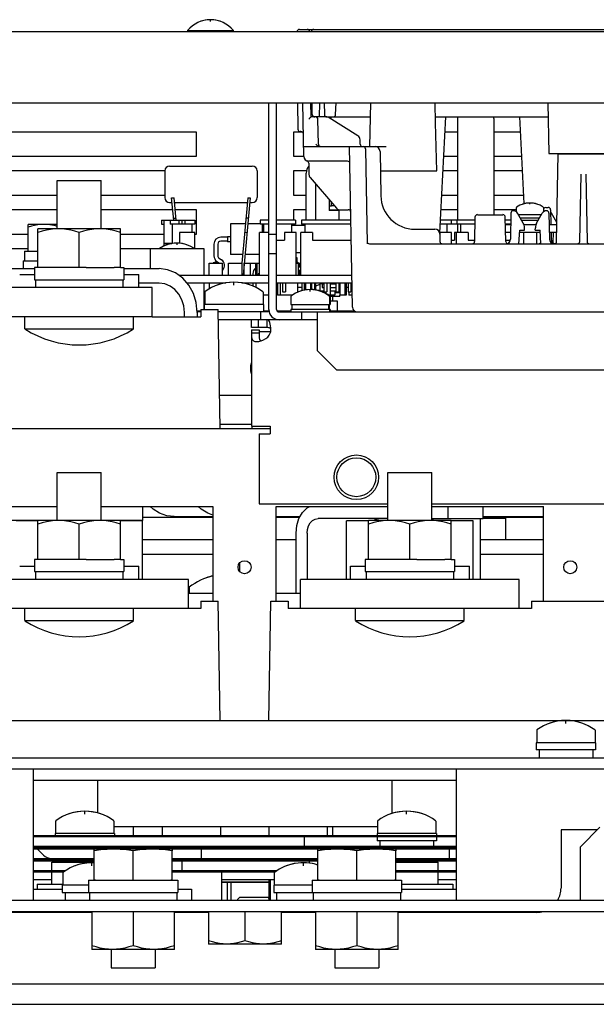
# Model space of a CAD drawing. Extents: x 27 to 410, y 33 to 287.
# Tile 4 of 31: x 78 to 93, y 78 to 104. Entities that reach past the tile are written whole.
import ezdxf

# ---------------------------------------------------------------- set-up
doc = ezdxf.new("R2010")
doc.units = 0
doc.header["$LTSCALE"] = 23.1
doc.layers.get('0').update_dxf_attribs({"linetype": 'CONTINUOUS'})
for name, color, linetype in [('ALL_AXIS', 7, 'CONTINUOUS'), ('ALL_CURVE', 7, 'CONTINUOUS'), ('ALL_FEATURES', 7, 'CONTINUOUS')]:
    doc.layers.add(name, color=color, linetype=linetype)

msp = doc.modelspace()

# ---------------------------------------------------------------- linework, layer by layer
at = {"color": 7, "linetype": 'CONTINUOUS'}
for p, q in [((82.898, 97.186), (82.898, 97.498)), ((82.898, 97.498), (83.248, 97.498)), ((83.248, 97.186), (83.248, 97.498)), ((83.398, 97.186), (83.398, 97.498)), ((83.398, 97.498), (83.748, 97.498)), ((83.748, 97.186), (83.748, 97.498)), ((83.802, 97.498), (84.198, 97.498)), ((83.804, 97.186), (83.804, 97.498)), ((83.967, 97.186), (83.967, 97.498)), ((84.098, 97.186), (84.098, 97.498)), ((84.134, 97.186), (84.134, 97.498)), ((85.136, 97.498), (85.26, 97.498)), ((85.198, 97.186), (85.198, 97.498)), ((85.228, 97.433), (85.228, 97.498)), ((84.026, 97.226), (84.026, 97.186)), ((85.228, 97.398), (85.228, 97.401)), ((85.228, 97.186), (85.228, 97.305)), ((82.898, 96.986), (82.898, 96.827)), ((83.248, 96.986), (83.248, 96.969)), ((83.78, 96.986), (83.781, 96.978)), ((84.026, 96.986), (84.026, 96.903)), ((84.098, 96.986), (84.098, 96.869)), ((84.661, 96.986), (84.661, 96.673)), ((84.723, 96.986), (84.723, 96.673)), ((84.786, 96.986), (84.786, 96.761)), ((84.861, 96.986), (84.861, 96.761)), ((85.173, 96.986), (85.173, 96.748)), ((85.286, 96.986), (85.286, 96.789)), ((85.348, 96.986), (85.348, 96.801)), ((85.386, 96.809), (85.386, 96.986)), ((85.511, 96.986), (85.511, 96.816)), ((85.536, 96.986), (85.536, 96.815)), ((85.611, 96.986), (85.611, 96.811)), ((85.636, 96.986), (85.636, 96.806)), ((85.761, 96.986), (85.761, 96.973)), ((85.848, 96.986), (85.848, 96.761)), ((85.923, 96.986), (85.923, 96.761)), ((86.011, 96.986), (86.011, 96.673)), ((86.161, 96.986), (86.161, 96.761)), ((86.236, 96.986), (86.236, 96.761)), ((86.261, 96.986), (86.261, 96.673)), ((86.386, 96.986), (86.386, 96.673)), ((86.423, 96.986), (86.423, 96.673)), ((86.473, 96.986), (86.473, 96.761)), ((86.548, 96.986), (86.548, 96.761)), ((86.573, 96.958), (86.573, 96.673)), ((85.761, 96.787), (85.761, 96.776)), ((85.886, 96.761), (85.886, 96.724)), ((86.136, 96.787), (86.136, 96.673)), ((86.492, 96.761), (86.492, 96.673)), ((84.436, 96.673), (84.287, 96.673)), ((85.04, 96.673), (84.661, 96.673)), ((86.136, 96.673), (85.969, 96.673)), ((86.198, 96.273), (86.198, 96.517)), ((86.423, 96.673), (86.261, 96.673)), ((86.578, 96.673), (86.492, 96.673)), ((79.886, 80.83), (79.886, 79.855)), ((80.948, 80.83), (80.948, 79.949)), ((82.011, 79.855), (82.011, 80.83)), ((82.886, 80.83), (82.886, 79.992)), ((83.823, 80.83), (83.823, 80.076)), ((84.761, 79.992), (84.761, 80.83)), ((85.636, 80.83), (85.636, 79.855)), ((86.698, 80.83), (86.698, 79.949)), ((87.761, 79.855), (87.761, 80.83)), ((84.761, 79.992), (82.886, 79.992)), ((82.011, 79.855), (79.886, 79.855)), ((87.761, 79.855), (85.636, 79.855))]:
    msp.add_line(p, q, dxfattribs=at)
for points in [[(83.354, 79.992), (83.262, 79.996), (83.17, 80.006), (83.078, 80.023), (82.984, 80.046), (82.886, 80.076)], [(83.823, 80.076), (83.725, 80.046), (83.631, 80.023), (83.539, 80.006), (83.446, 79.996), (83.354, 79.992)], [(84.292, 79.992), (84.2, 79.996), (84.108, 80.006), (84.015, 80.023), (83.921, 80.046), (83.823, 80.076)], [(84.761, 80.076), (84.663, 80.046), (84.569, 80.023), (84.476, 80.006), (84.384, 79.996), (84.292, 79.992)], [(80.417, 79.855), (80.313, 79.859), (80.208, 79.87), (80.103, 79.889), (79.997, 79.916), (79.886, 79.949)], [(80.948, 79.949), (80.837, 79.916), (80.731, 79.889), (80.626, 79.87), (80.521, 79.859), (80.417, 79.855)], [(81.479, 79.855), (81.375, 79.859), (81.271, 79.87), (81.166, 79.889), (81.059, 79.916), (80.948, 79.949)], [(82.011, 79.949), (81.9, 79.916), (81.793, 79.889), (81.688, 79.87), (81.584, 79.859), (81.479, 79.855)], [(86.167, 79.855), (86.063, 79.859), (85.958, 79.87), (85.853, 79.889), (85.747, 79.916), (85.636, 79.949)], [(86.698, 79.949), (86.587, 79.916), (86.481, 79.889), (86.376, 79.87), (86.271, 79.859), (86.167, 79.855)], [(87.229, 79.855), (87.125, 79.859), (87.021, 79.87), (86.916, 79.889), (86.809, 79.916), (86.698, 79.949)], [(87.761, 79.949), (87.65, 79.916), (87.543, 79.889), (87.438, 79.87), (87.334, 79.859), (87.229, 79.855)]]:
    msp.add_lwpolyline(points, dxfattribs=at)
at = {"layer": 'ALL_AXIS', "color": 7, "linetype": 'CONTINUOUS'}
for p, q in [((82.348, 103.478), (82.348, 103.442)), ((82.348, 103.478), (83.523, 103.478)), ((83.523, 103.478), (83.523, 103.442)), ((92.302, 100.317), (92.302, 100.305)), ((92.745, 100.317), (92.745, 100.305)), ((81.886, 99.993), (84.011, 99.993)), ((78.997, 98.38), (78.997, 99.617)), ((78.997, 99.617), (80.125, 99.617)), ((80.125, 98.38), (80.125, 99.617)), ((85.383, 99.503), (85.383, 99.169)), ((85.396, 99.503), (85.383, 99.503)), ((81.886, 99.056), (81.948, 99.056)), ((81.991, 98.598), (81.937, 99.175)), ((82.054, 98.598), (82, 99.175)), ((82.01, 99.056), (83.886, 99.056)), ((83.897, 99.175), (83.74, 97.499)), ((83.96, 99.175), (83.773, 97.186)), ((83.949, 99.056), (84.011, 99.056)), ((85.396, 99.169), (85.383, 99.169)), ((86.046, 98.961), (86.046, 99.06)), ((86.046, 98.961), (85.983, 98.961)), ((86.125, 98.967), (86.046, 98.967)), ((90.798, 98.928), (90.798, 98.816)), ((91.445, 98.742), (90.852, 98.742)), ((91.498, 98.928), (91.498, 98.816)), ((78.248, 97.805), (78.248, 98.492)), ((78.997, 98.492), (78.248, 98.492)), ((81.986, 98.65), (82.048, 98.656)), ((83.451, 98.508), (83.451, 97.714)), ((83.834, 98.508), (83.451, 98.508)), ((83.91, 98.65), (83.848, 98.656)), ((84.211, 98.508), (83.897, 98.508)), ((84.264, 98.498), (84.264, 98.286)), ((91.394, 98.655), (90.902, 98.655)), ((91.358, 98.592), (90.939, 98.592)), ((78.498, 97.38), (78.498, 98.38)), ((80.623, 98.38), (78.498, 98.38)), ((79.561, 97.38), (79.561, 98.285)), ((80.623, 97.38), (80.623, 98.38)), ((83.875, 98.277), (83.813, 98.283)), ((84.311, 98.461), (84.264, 98.461)), ((85.373, 98.461), (85.023, 98.461)), ((90.981, 98.292), (90.981, 97.992)), ((91.315, 98.292), (91.315, 97.992)), ((83.376, 98.173), (83.376, 98.048)), ((83.451, 98.173), (83.376, 98.173)), ((83.451, 98.048), (83.376, 98.048)), ((78.154, 97.805), (78.154, 97.555)), ((78.154, 97.805), (78.498, 97.805)), ((81.386, 97.873), (81.386, 97.355)), ((81.386, 97.873), (82.761, 97.873)), ((82.761, 97.873), (82.761, 97.186)), ((83.76, 97.714), (83.451, 97.714)), ((84.198, 97.714), (83.823, 97.714)), ((85.261, 97.761), (85.136, 97.761)), ((78.123, 97.555), (78.123, 97.355)), ((78.123, 97.555), (78.498, 97.555)), ((85.167, 97.517), (85.179, 97.517)), ((85.179, 97.517), (85.179, 97.498)), ((78.031, 97.205), (78.411, 97.205)), ((78.411, 97.38), (78.411, 97.067)), ((78.498, 97.38), (78.411, 97.38)), ((79.383, 97.38), (78.663, 97.38)), ((79.738, 97.38), (80.458, 97.38)), ((80.623, 97.38), (80.711, 97.38)), ((80.711, 97.38), (80.711, 97.067)), ((80.711, 97.205), (81.091, 97.205)), ((81.091, 96.867), (81.091, 97.205)), ((78.411, 97.067), (80.711, 97.067)), ((78.436, 97.067), (78.436, 96.867)), ((80.686, 97.067), (80.686, 96.867)), ((82.118, 97.186), (84.436, 97.186)), ((82.331, 96.986), (83.334, 96.986)), ((82.761, 96.986), (82.761, 96.305)), ((83.741, 96.986), (84.436, 96.986)), ((83.773, 97.186), (83.748, 97.188)), ((84.636, 97.186), (86.569, 97.186)), ((84.636, 96.986), (86.573, 96.986)), ((84.786, 96.986), (84.786, 96.761)), ((84.861, 96.986), (84.861, 96.761)), ((85.536, 96.986), (85.536, 96.815)), ((85.611, 96.986), (85.611, 96.811)), ((85.748, 96.951), (85.636, 96.908)), ((85.848, 96.986), (85.848, 96.761)), ((85.923, 96.986), (85.923, 96.761)), ((86.161, 96.986), (86.161, 96.761)), ((86.236, 96.986), (86.236, 96.761)), ((86.473, 96.986), (86.473, 96.761)), ((86.548, 96.986), (86.548, 96.761)), ((82.787, 96.748), (82.787, 96.43)), ((84.287, 96.748), (84.287, 96.43)), ((84.786, 96.761), (84.861, 96.761)), ((85.848, 96.761), (85.923, 96.761)), ((86.261, 96.73), (86.136, 96.73)), ((86.161, 96.761), (86.236, 96.761)), ((86.473, 96.761), (86.548, 96.761)), ((84.998, 96.639), (84.998, 96.43)), ((85.998, 96.639), (85.998, 96.43)), ((86.011, 96.639), (86.011, 96.43)), ((86.198, 96.517), (86.011, 96.517)), ((86.073, 96.642), (86.073, 96.517)), ((86.261, 96.642), (86.261, 96.673)), ((82.775, 96.43), (82.775, 96.305)), ((84.3, 96.43), (82.775, 96.43)), ((84.3, 96.242), (83.133, 96.242)), ((84.225, 96.242), (84.225, 96.042)), ((84.3, 96.43), (84.3, 96.242)), ((84.998, 96.43), (86.011, 96.43)), ((84.998, 96.305), (84.998, 96.242)), ((86.011, 96.305), (84.998, 96.305)), ((85.023, 96.43), (85.023, 96.305)), ((85.973, 96.43), (85.973, 96.305)), ((85.986, 96.43), (85.986, 96.305)), ((85.998, 96.305), (85.998, 96.242)), ((86.011, 96.305), (86.011, 96.242)), ((78.167, 95.805), (78.167, 96.117)), ((80.954, 95.805), (80.954, 96.117)), ((84.159, 96.042), (84.159, 95.842)), ((84.636, 96.051), (84.636, 96.042)), ((78.167, 95.805), (80.954, 95.805)), ((84.386, 95.842), (83.986, 95.842)), ((83.986, 95.78), (84.186, 95.78)), ((84.186, 95.78), (84.186, 95.702)), ((84.481, 95.73), (84.186, 95.73)), ((83.184, 93.355), (83.986, 93.355)), ((78.997, 90.88), (78.997, 92.117)), ((78.997, 92.117), (80.125, 92.117)), ((80.125, 90.88), (80.125, 92.117)), ((87.497, 90.88), (87.497, 92.117)), ((87.497, 92.117), (88.625, 92.117)), ((88.625, 90.88), (88.625, 92.117)), ((78.498, 89.88), (78.498, 90.88)), ((80.623, 90.88), (78.498, 90.88)), ((80.623, 89.88), (80.623, 90.88)), ((86.998, 89.88), (86.998, 90.88)), ((89.123, 90.88), (86.998, 90.88)), ((88.647, 90.93), (88.647, 90.88)), ((88.662, 90.88), (88.662, 90.93)), ((89.123, 89.88), (89.123, 90.88)), ((89.874, 89.367), (89.874, 90.93)), ((89.948, 90.942), (90.522, 90.942)), ((90.522, 90.942), (90.522, 90.38)), ((79.561, 89.88), (79.561, 90.785)), ((88.061, 89.88), (88.061, 90.785)), ((78.411, 89.88), (78.411, 89.567)), ((78.498, 89.88), (78.411, 89.88)), ((79.383, 89.88), (78.663, 89.88)), ((79.738, 89.88), (80.458, 89.88)), ((80.623, 89.88), (80.711, 89.88)), ((80.711, 89.88), (80.711, 89.567)), ((86.911, 89.88), (86.911, 89.567)), ((86.998, 89.88), (86.911, 89.88)), ((87.883, 89.88), (87.163, 89.88)), ((88.238, 89.88), (88.958, 89.88)), ((89.123, 89.88), (89.211, 89.88)), ((89.211, 89.88), (89.211, 89.567)), ((78.031, 89.705), (78.411, 89.705)), ((80.711, 89.705), (81.091, 89.705)), ((81.091, 89.367), (81.091, 89.705)), ((86.531, 89.367), (86.531, 89.705)), ((86.531, 89.705), (86.911, 89.705)), ((89.211, 89.705), (89.591, 89.705)), ((89.591, 89.367), (89.591, 89.705)), ((78.411, 89.567), (80.711, 89.567)), ((78.436, 89.567), (78.436, 89.367)), ((80.686, 89.567), (80.686, 89.367)), ((86.911, 89.567), (89.211, 89.567)), ((86.936, 89.567), (86.936, 89.367)), ((89.186, 89.567), (89.186, 89.367)), ((82.386, 89.154), (82.386, 89.005)), ((78.167, 88.305), (78.167, 88.617)), ((80.954, 88.305), (80.954, 88.617)), ((86.667, 88.305), (86.667, 88.617)), ((89.454, 88.305), (89.454, 88.617)), ((78.167, 88.305), (80.954, 88.305)), ((86.667, 88.305), (89.454, 88.305)), ((91.323, 85.486), (91.323, 85.167)), ((92.823, 85.486), (92.823, 85.167)), ((91.311, 85.167), (91.311, 84.98)), ((92.836, 85.167), (91.311, 85.167)), ((92.836, 85.167), (92.836, 84.98)), ((92.836, 84.98), (91.311, 84.98)), ((91.386, 84.98), (91.386, 84.78)), ((92.761, 84.98), (92.761, 84.78)), ((78.954, 83.148), (78.954, 82.83)), ((80.454, 83.148), (80.454, 82.83)), ((87.229, 83.148), (87.229, 82.83)), ((88.729, 83.148), (88.729, 82.83)), ((78.942, 82.83), (78.942, 82.786)), ((80.467, 82.83), (78.942, 82.83)), ((80.467, 82.83), (80.467, 82.786)), ((80.948, 83.005), (80.948, 82.786)), ((81.698, 82.786), (81.698, 83.005)), ((83.198, 82.786), (83.198, 83.005)), ((84.448, 82.786), (84.448, 83.005)), ((85.948, 82.786), (85.948, 83.005)), ((86.073, 83.005), (86.073, 82.786)), ((87.217, 82.83), (87.217, 82.786)), ((88.742, 82.83), (87.217, 82.83)), ((88.742, 82.83), (88.742, 82.786)), ((87.217, 82.755), (87.217, 82.642)), ((88.742, 82.642), (87.217, 82.642)), ((87.292, 82.642), (87.292, 82.505)), ((88.667, 82.642), (88.667, 82.505)), ((88.742, 82.755), (88.742, 82.642)), ((79.948, 81.63), (79.948, 82.388)), ((81.448, 82.43), (80.448, 82.43)), ((80.948, 81.63), (80.948, 82.388)), ((81.948, 81.63), (81.948, 82.388)), ((85.698, 81.63), (85.698, 82.388)), ((87.198, 82.43), (86.198, 82.43)), ((86.698, 81.63), (86.698, 82.388)), ((87.698, 81.63), (87.698, 82.388)), ((78.854, 81.88), (78.854, 82.092)), ((78.854, 82.092), (79.948, 82.092)), ((79.37, 82.13), (79.37, 82.092)), ((87.698, 82.092), (88.792, 82.092)), ((88.314, 82.13), (88.314, 82.092)), ((88.792, 81.88), (88.792, 82.092)), ((78.854, 81.53), (78.854, 81.848)), ((79.136, 81.823), (79.136, 81.505)), ((84.573, 81.823), (84.573, 81.505)), ((88.792, 81.53), (88.792, 81.848)), ((78.479, 81.53), (78.479, 81.405)), ((78.479, 81.53), (79.136, 81.53)), ((79.798, 81.63), (79.798, 81.317)), ((79.798, 81.63), (82.098, 81.63)), ((82.098, 81.63), (82.098, 81.317)), ((83.217, 81.58), (84.448, 81.58)), ((84.448, 81.117), (84.448, 81.651)), ((85.548, 81.63), (85.548, 81.317)), ((85.548, 81.63), (87.848, 81.63)), ((87.848, 81.63), (87.848, 81.317)), ((87.848, 81.53), (89.167, 81.53)), ((89.167, 81.53), (89.167, 81.405)), ((78.386, 81.405), (79.123, 81.405)), ((79.123, 81.505), (79.123, 81.317)), ((79.798, 81.505), (79.123, 81.505)), ((79.123, 81.317), (82.098, 81.317)), ((79.198, 81.317), (79.198, 81.117)), ((79.823, 81.317), (79.823, 81.117)), ((82.073, 81.317), (82.073, 81.117)), ((82.098, 81.405), (82.448, 81.405)), ((82.448, 81.405), (82.448, 81.117)), ((84.436, 81.392), (84.436, 81.205)), ((84.448, 81.392), (84.436, 81.392)), ((84.561, 81.505), (84.561, 81.317)), ((85.548, 81.505), (84.561, 81.505)), ((84.561, 81.317), (87.848, 81.317)), ((84.636, 81.317), (84.636, 81.117)), ((85.573, 81.317), (85.573, 81.117)), ((87.823, 81.317), (87.823, 81.117)), ((87.848, 81.405), (89.261, 81.405)), ((84.448, 81.205), (84.436, 81.205)), ((90.823, 81.123), (90.823, 81.117)), ((90.823, 81.123), (91.948, 81.123)), ((91.948, 81.123), (91.948, 81.117)), ((80.384, 79.855), (80.384, 79.38)), ((81.512, 79.855), (81.512, 79.38)), ((86.134, 79.855), (86.134, 79.38)), ((87.262, 79.855), (87.262, 79.38)), ((80.384, 79.38), (81.512, 79.38)), ((86.134, 79.38), (87.262, 79.38))]:
    msp.add_line(p, q, dxfattribs=at)
at = {"layer": 'ALL_AXIS', "color": 3, "linetype": 'CONTINUOUS'}
for p, q in [((82.688, 96.242), (82.592, 96.242)), ((84.444, 96.242), (84.3, 96.242)), ((84.386, 96.042), (83.986, 96.042)), ((83.986, 95.78), (83.986, 95.702)), ((92.886, 82.93), (91.948, 82.93))]:
    msp.add_line(p, q, dxfattribs=at)
at = {"layer": 'ALL_AXIS', "color": 7, "linetype": 'CONTINUOUS'}
for points in [[(78.654, 98.492), (78.575, 98.489), (78.495, 98.48), (78.415, 98.466), (78.333, 98.445), (78.248, 98.42)], [(78.997, 98.439), (78.955, 98.451), (78.854, 98.474), (78.754, 98.487), (78.654, 98.492)], [(79.029, 98.38), (78.925, 98.376), (78.821, 98.364), (78.716, 98.345), (78.609, 98.319), (78.498, 98.285)], [(79.561, 98.285), (79.45, 98.319), (79.343, 98.345), (79.238, 98.364), (79.134, 98.376), (79.029, 98.38)], [(80.092, 98.38), (79.988, 98.376), (79.883, 98.364), (79.778, 98.345), (79.672, 98.319), (79.561, 98.285)], [(80.623, 98.285), (80.512, 98.319), (80.406, 98.345), (80.301, 98.364), (80.196, 98.376), (80.092, 98.38)], [(79.029, 90.88), (78.925, 90.876), (78.821, 90.864), (78.716, 90.845), (78.609, 90.819), (78.498, 90.785)], [(79.561, 90.785), (79.45, 90.819), (79.343, 90.845), (79.238, 90.864), (79.134, 90.876), (79.029, 90.88)], [(80.092, 90.88), (79.988, 90.876), (79.883, 90.864), (79.778, 90.845), (79.672, 90.819), (79.561, 90.785)], [(80.623, 90.785), (80.512, 90.819), (80.406, 90.845), (80.301, 90.864), (80.196, 90.876), (80.092, 90.88)], [(87.529, 90.88), (87.425, 90.876), (87.321, 90.864), (87.216, 90.845), (87.109, 90.819), (86.998, 90.785)], [(88.061, 90.785), (87.95, 90.819), (87.843, 90.845), (87.738, 90.864), (87.634, 90.876), (87.529, 90.88)], [(88.592, 90.88), (88.488, 90.876), (88.383, 90.864), (88.278, 90.845), (88.172, 90.819), (88.061, 90.785)], [(89.123, 90.785), (89.012, 90.819), (88.906, 90.845), (88.801, 90.864), (88.696, 90.876), (88.592, 90.88)], [(80.448, 82.43), (80.283, 82.425), (80.119, 82.411), (79.948, 82.388)], [(80.948, 82.388), (80.778, 82.411), (80.613, 82.425), (80.448, 82.43)], [(81.448, 82.43), (81.283, 82.425), (81.119, 82.411), (80.948, 82.388)], [(81.948, 82.388), (81.778, 82.411), (81.613, 82.425), (81.448, 82.43)], [(86.198, 82.43), (86.033, 82.425), (85.869, 82.411), (85.698, 82.388)], [(86.698, 82.388), (86.528, 82.411), (86.363, 82.425), (86.198, 82.43)], [(87.198, 82.43), (87.033, 82.425), (86.869, 82.411), (86.698, 82.388)], [(87.698, 82.388), (87.528, 82.411), (87.363, 82.425), (87.198, 82.43)]]:
    msp.add_lwpolyline(points, dxfattribs=at)
msp.add_circle((86.686, 91.992), 0.5, dxfattribs=at)
at = {"layer": 'ALL_AXIS', "color": 3, "linetype": 'CONTINUOUS'}
for centre in [(83.811, 89.68), (92.186, 89.68)]:
    msp.add_circle(centre, 0.167, dxfattribs=at)
at = {"layer": 'ALL_AXIS', "color": 7, "linetype": 'CONTINUOUS'}
for centre, radius, start, end in [((82.936, 102.992), 0.762, 39.6019, 140.3981), ((91.148, 98.417), 0.625, 56.563, 123.437), ((83.073, 97.351), 0.166, 65.8576, 114.1424), ((83.537, 95.755), 1.25, 53.4189, 126.5811), ((85.498, 96.005), 0.812, 52.4557, 127.5443), ((85.573, 96.805), 0.075, 147.1425, 170.4445), ((85.511, 96.005), 0.812, 52.4557, 90.442), ((79.561, 97.953), 2.561, 237.0263, 302.9737), ((84.386, 94.792), 0.425, 160.3928, 199.6072), ((83.386, 87.88), 1.625, 103.8111, 127.7635), ((79.561, 90.453), 2.561, 237.0263, 302.9737), ((88.061, 90.453), 2.561, 237.0263, 302.9737), ((92.073, 84.492), 1.25, 53.4189, 126.5811), ((79.704, 82.155), 1.25, 53.4189, 126.5811), ((87.979, 82.155), 1.25, 53.4189, 126.5811), ((79.886, 80.83), 1.25, 87.1274, 126.5811), ((85.323, 80.83), 1.25, 72.5063, 126.5811)]:
    msp.add_arc(centre, radius, start, end, dxfattribs=at)
at = {"layer": 'ALL_AXIS', "color": 3, "linetype": 'CONTINUOUS'}
msp.add_arc((84.186, 95.78), 0.3, 343.4022, 360, dxfattribs=at)
at = {"layer": 'ALL_CURVE', "color": 40, "linetype": 'CONTINUOUS'}
for p, q in [((82.936, 103.706), (82.936, 103.755)), ((91.148, 99.013), (91.148, 99.042)), ((82.073, 98.011), (82.073, 97.963)), ((83.537, 96.928), (83.537, 97.005)), ((85.498, 96.769), (85.498, 96.817)), ((92.073, 85.665), (92.073, 85.742)), ((79.704, 83.328), (79.704, 83.405)), ((87.979, 83.328), (87.979, 83.405)), ((79.886, 82.003), (79.886, 82.08)), ((85.323, 82.003), (85.323, 82.08))]:
    msp.add_line(p, q, dxfattribs=at)
at = {"layer": 'ALL_CURVE', "color": 4, "linetype": 'CONTINUOUS'}
for p, q in [((78.386, 82.786), (80.58, 82.786)), ((87.104, 82.786), (89.261, 82.786)), ((78.386, 82.505), (79.705, 82.505)), ((78.386, 82.473), (80.149, 82.473)), ((87.104, 82.505), (89.261, 82.505)), ((87.535, 82.473), (89.261, 82.473))]:
    msp.add_line(p, q, dxfattribs=at)
at = {"layer": 'ALL_CURVE', "color": 40, "linetype": 'CONTINUOUS'}
for centre, radius, start, end in [((82.936, 102.992), 0.762, 69.3622, 110.6378), ((91.148, 98.417), 0.625, 72.5424, 107.4576), ((82.073, 97.198), 0.812, 70.2168, 109.7832), ((83.537, 95.755), 1.25, 69.8182, 110.1818), ((85.498, 96.005), 0.812, 70.2168, 109.7832), ((85.511, 96.005), 0.812, 70.2168, 90), ((83.386, 87.88), 1.625, 103.7958, 110.2522), ((92.073, 84.492), 1.25, 69.8182, 110.1818), ((79.704, 82.155), 1.25, 69.8182, 110.1818), ((87.979, 82.155), 1.25, 69.8182, 110.1818), ((79.886, 80.83), 1.25, 87.134, 110.1818), ((85.323, 80.83), 1.25, 72.5423, 110.1818)]:
    msp.add_arc(centre, radius, start, end, dxfattribs=at)
at = {"layer": 'ALL_FEATURES', "color": 7, "linetype": 'CONTINUOUS'}
for p, q in [((112.011, 103.442), (55.636, 103.442)), ((85.221, 103.505), (107.518, 103.505)), ((55.373, 101.617), (112.273, 101.617)), ((84.436, 96.305), (84.436, 101.617)), ((85.17, 101.617), (85.182, 100.941)), ((85.334, 100.24), (85.31, 101.617)), ((85.523, 101.255), (85.517, 101.617)), ((85.553, 101.316), (85.547, 101.617)), ((85.736, 101.255), (85.743, 101.617)), ((85.86, 101.617), (85.865, 101.316)), ((86.151, 101.314), (86.167, 101.617)), ((87.034, 100.492), (87.054, 101.617)), ((91.61, 101.617), (91.633, 100.317)), ((85.925, 101.255), (85.523, 101.255)), ((85.928, 101.255), (87.047, 101.255)), ((86.036, 101.207), (86.037, 101.255)), ((88.72, 101.255), (91.616, 101.255)), ((88.828, 98.272), (88.984, 101.255)), ((91.004, 99.025), (90.888, 101.255)), ((85.71, 100.553), (85.699, 101.193)), ((86.725, 100.772), (85.991, 101.235)), ((89.282, 101.217), (89.282, 98.598)), ((90.219, 101.217), (90.219, 98.742)), ((82.573, 100.867), (73.198, 100.867)), ((82.573, 100.242), (82.573, 100.867)), ((85.073, 100.867), (85.073, 100.242)), ((85.298, 100.867), (85.073, 100.867)), ((85.261, 100.88), (85.245, 100.88)), ((89.282, 100.867), (88.964, 100.867)), ((90.908, 100.867), (90.219, 100.867)), ((85.329, 100.492), (87.448, 100.492)), ((86.584, 96.365), (86.512, 100.492)), ((86.785, 100.553), (86.783, 100.669)), ((73.198, 100.242), (82.573, 100.242)), ((85.073, 100.242), (85.334, 100.242)), ((86.918, 100.437), (86.961, 97.996)), ((87.294, 100.369), (87.314, 99.227)), ((88.931, 100.242), (89.282, 100.242)), ((90.219, 100.242), (90.941, 100.242)), ((91.633, 100.317), (93.414, 100.317)), ((91.834, 98.053), (91.873, 100.305)), ((91.873, 100.305), (93.173, 100.305)), ((86.457, 100.117), (85.459, 100.117)), ((85.462, 100.065), (85.467, 99.779)), ((81.761, 99.867), (73.76, 99.867)), ((81.761, 99.868), (81.761, 99.181)), ((84.136, 99.868), (84.136, 99.181)), ((85.073, 99.867), (85.073, 99.242)), ((85.407, 99.867), (85.073, 99.867)), ((85.396, 98.598), (85.396, 99.811)), ((87.303, 99.867), (88.751, 99.867)), ((89.282, 99.867), (88.911, 99.867)), ((90.96, 99.867), (90.219, 99.867)), ((92.431, 98.053), (92.461, 99.782)), ((92.586, 99.782), (92.616, 98.053)), ((85.497, 99.7), (86.173, 98.911)), ((85.646, 98.598), (85.646, 99.526)), ((74.966, 99.242), (78.997, 99.242)), ((80.125, 99.242), (81.761, 99.242)), ((85.073, 99.242), (85.383, 99.242)), ((88.878, 99.242), (89.282, 99.242)), ((90.219, 99.242), (90.993, 99.242)), ((81.937, 99.175), (82, 99.175)), ((83.897, 99.175), (83.96, 99.175)), ((85.983, 99.133), (85.983, 98.848)), ((78.997, 98.867), (75.048, 98.867)), ((81.966, 98.867), (80.125, 98.867)), ((82.573, 98.867), (82.029, 98.867)), ((82.573, 98.242), (82.573, 98.867)), ((85.073, 98.867), (85.073, 98.598)), ((85.396, 98.867), (85.073, 98.867)), ((85.983, 98.867), (86.479, 98.867)), ((86.233, 98.848), (85.983, 98.848)), ((86.233, 98.848), (86.233, 98.598)), ((89.282, 98.867), (88.859, 98.867)), ((89.798, 98.742), (90.453, 98.742)), ((90.798, 98.867), (90.219, 98.867)), ((90.66, 98.781), (90.648, 98.115)), ((90.976, 98.527), (90.83, 98.78)), ((91.32, 98.527), (91.466, 98.78)), ((91.553, 98.93), (91.618, 98.93)), ((91.637, 98.781), (91.648, 98.115)), ((91.681, 98.868), (91.687, 98.492)), ((91.842, 98.542), (91.705, 98.78)), ((81.673, 98.598), (81.673, 98.498)), ((81.673, 98.598), (82.536, 98.598)), ((81.673, 98.498), (81.736, 98.498)), ((81.736, 98.598), (81.736, 97.936)), ((81.898, 98.598), (81.898, 98.498)), ((82.536, 98.498), (81.898, 98.498)), ((81.961, 98.003), (81.961, 98.498)), ((82.123, 98.598), (82.123, 98.498)), ((82.198, 98.598), (82.198, 98.498)), ((82.273, 98.598), (82.273, 98.498)), ((82.461, 98.286), (82.461, 98.498)), ((82.536, 98.598), (82.536, 98.498)), ((84.211, 98.598), (84.211, 98.498)), ((84.436, 98.598), (84.211, 98.598)), ((84.436, 98.498), (84.211, 98.498)), ((84.311, 98.286), (84.311, 98.498)), ((85.123, 98.598), (84.636, 98.598)), ((85.123, 98.498), (84.636, 98.498)), ((85.023, 98.286), (85.023, 98.498)), ((85.073, 98.498), (85.073, 98.461)), ((85.123, 98.598), (85.123, 98.498)), ((85.273, 98.598), (85.273, 98.498)), ((86.545, 98.598), (85.273, 98.598)), ((86.546, 98.498), (85.273, 98.498)), ((85.373, 98.286), (85.373, 98.498)), ((89.732, 98.498), (88.839, 98.498)), ((89.734, 98.598), (88.845, 98.598)), ((89.023, 98.286), (89.023, 98.498)), ((89.123, 98.598), (89.123, 98.498)), ((89.273, 98.598), (89.273, 98.498)), ((89.282, 98.498), (89.282, 98.286)), ((89.373, 98.286), (89.373, 98.498)), ((89.735, 98.681), (89.724, 98.053)), ((90.526, 98.053), (90.515, 98.681)), ((90.656, 98.598), (90.516, 98.598)), ((90.655, 98.498), (90.518, 98.498)), ((75.286, 98.242), (78.248, 98.242)), ((80.623, 98.242), (81.736, 98.242)), ((82.136, 98.286), (82.136, 98.007)), ((82.536, 98.286), (82.136, 98.286)), ((82.536, 97.873), (82.536, 98.286)), ((82.536, 98.242), (82.573, 98.242)), ((84.198, 97.186), (84.198, 98.286)), ((84.436, 98.286), (84.198, 98.286)), ((84.436, 98.242), (84.636, 98.242)), ((84.836, 98.286), (84.836, 98.086)), ((85.136, 98.286), (84.836, 98.286)), ((85.136, 97.186), (85.136, 98.286)), ((85.261, 97.186), (85.261, 98.286)), ((85.561, 98.286), (85.261, 98.286)), ((85.561, 98.286), (85.561, 98.086)), ((88.189, 98.367), (88.706, 98.367)), ((88.831, 98.244), (88.835, 98.053)), ((88.836, 98.286), (88.836, 98.086)), ((89.136, 98.286), (88.836, 98.286)), ((89.136, 97.992), (89.136, 98.286)), ((89.211, 98.286), (89.211, 98.086)), ((89.561, 98.286), (89.211, 98.286)), ((89.261, 97.992), (89.261, 98.286)), ((89.561, 98.286), (89.561, 98.086)), ((90.522, 98.292), (90.651, 98.292)), ((90.867, 97.992), (90.886, 98.342)), ((90.883, 98.292), (91.413, 98.292)), ((90.981, 98.286), (90.883, 98.286)), ((90.886, 98.342), (91.011, 98.342)), ((91.011, 98.342), (91.01, 98.406)), ((91.286, 98.342), (91.287, 98.406)), ((91.286, 98.342), (91.411, 98.342)), ((91.429, 97.992), (91.411, 98.342)), ((91.645, 98.292), (91.838, 98.292)), ((91.691, 98.292), (91.694, 98.115)), ((91.744, 98.018), (91.758, 98.292)), ((81.736, 98.011), (81.961, 98.011)), ((81.736, 97.998), (81.939, 97.998)), ((81.823, 97.998), (81.823, 98.011)), ((83.023, 97.986), (83.023, 97.686)), ((83.123, 97.986), (83.123, 97.686)), ((83.376, 98.161), (83.198, 98.161)), ((83.376, 98.061), (83.198, 98.061)), ((84.636, 98.086), (84.836, 98.086)), ((85.561, 98.086), (86.554, 98.086)), ((87.022, 97.992), (106.599, 97.992)), ((89.136, 98.086), (89.211, 98.086)), ((89.561, 98.086), (89.725, 98.086)), ((90.525, 98.086), (90.644, 98.086)), ((78.248, 97.867), (75.636, 97.867)), ((81.386, 97.867), (80.623, 97.867)), ((84.436, 97.742), (84.636, 97.742)), ((83.102, 97.54), (83.165, 97.498)), ((83.157, 97.623), (83.22, 97.582)), ((85.167, 97.636), (85.136, 97.636)), ((85.167, 97.498), (85.167, 97.636)), ((78.663, 97.38), (78.498, 97.38)), ((79.738, 97.38), (79.383, 97.38)), ((80.623, 97.38), (80.458, 97.38)), ((84.026, 97.226), (84.026, 97.186)), ((84.161, 97.217), (84.161, 97.186)), ((84.198, 97.217), (84.161, 97.217)), ((85.261, 97.433), (85.198, 97.433)), ((85.198, 97.401), (85.248, 97.401)), ((85.248, 97.398), (85.198, 97.398)), ((85.248, 97.305), (85.198, 97.305)), ((85.248, 97.401), (85.248, 97.186)), ((81.616, 96.98), (81.091, 96.98)), ((84.026, 96.986), (84.026, 96.903)), ((85.748, 96.973), (85.748, 96.787)), ((85.748, 96.973), (85.809, 96.973)), ((85.809, 96.986), (85.809, 96.87)), ((85.809, 96.965), (85.848, 96.965)), ((86.011, 96.965), (86.161, 96.965)), ((86.236, 96.965), (86.261, 96.965)), ((86.386, 96.973), (86.398, 96.973)), ((86.398, 96.973), (86.398, 96.787)), ((81.436, 96.867), (77.686, 96.867)), ((81.436, 96.117), (81.436, 96.867)), ((85.286, 96.867), (85.173, 96.867)), ((85.748, 96.787), (85.848, 96.787)), ((85.809, 96.87), (85.848, 96.87)), ((86.011, 96.87), (86.161, 96.87)), ((86.011, 96.787), (86.161, 96.787)), ((86.236, 96.87), (86.261, 96.87)), ((86.236, 96.787), (86.261, 96.787)), ((86.386, 96.787), (86.398, 96.787)), ((86.473, 96.867), (86.423, 96.867)), ((86.261, 96.642), (86.01, 96.642)), ((82.266, 96.117), (82.266, 96.23)), ((82.587, 96.273), (82.688, 96.273)), ((82.689, 96.305), (82.686, 96.117)), ((82.689, 96.305), (83.132, 96.305)), ((83.186, 93.242), (83.132, 96.305)), ((84.3, 96.273), (84.439, 96.273)), ((84.644, 96.273), (84.998, 96.273)), ((85.286, 96.042), (85.286, 96.242)), ((86.011, 96.273), (86.627, 96.273)), ((81.436, 96.117), (82.686, 96.117)), ((83.986, 96.042), (83.137, 96.042)), ((83.986, 95.842), (83.986, 96.042)), ((84.386, 96.042), (84.386, 95.842)), ((85.686, 96.042), (84.698, 96.042)), ((83.986, 95.702), (84.186, 95.702)), ((83.171, 94.105), (83.986, 94.105)), ((84.006, 93.242), (84.006, 93.305)), ((81.186, 91.242), (81.186, 90.88)), ((89.044, 90.93), (89.044, 91.242)), ((89.948, 90.93), (89.948, 91.242)), ((82, 90.98), (82.998, 90.98)), ((84.623, 90.98), (85.24, 90.98)), ((87.497, 90.93), (85.701, 90.93)), ((88.625, 90.93), (89.948, 90.93)), ((89.948, 90.98), (91.498, 90.98)), ((78.498, 90.867), (77.936, 90.867)), ((81.186, 90.867), (80.623, 90.867)), ((81.186, 89.367), (81.186, 90.867)), ((86.436, 89.367), (86.436, 90.867)), ((86.998, 90.867), (86.436, 90.867)), ((89.686, 90.867), (89.123, 90.867)), ((89.686, 89.367), (89.686, 90.867)), ((82.998, 90.38), (81.186, 90.38)), ((84.623, 90.392), (85.136, 90.392)), ((85.418, 90.555), (85.418, 89.367)), ((91.498, 90.38), (89.874, 90.38)), ((78.663, 89.88), (78.498, 89.88)), ((79.738, 89.88), (79.383, 89.88)), ((80.623, 89.88), (80.458, 89.88)), ((87.163, 89.88), (86.998, 89.88)), ((88.238, 89.88), (87.883, 89.88)), ((89.123, 89.88), (88.958, 89.88)), ((83.693, 89.562), (83.693, 89.797)), ((82.373, 89.367), (76.748, 89.367)), ((82.373, 88.617), (82.373, 89.367)), ((85.248, 88.617), (85.248, 89.367)), ((90.873, 89.367), (85.248, 89.367)), ((90.873, 88.617), (90.873, 89.367)), ((82.998, 89.005), (82.373, 89.005)), ((85.248, 89.005), (84.623, 89.005)), ((82.686, 88.617), (82.373, 88.617)), ((82.689, 88.805), (82.686, 88.617)), ((82.689, 88.805), (83.132, 88.805)), ((83.186, 85.742), (83.132, 88.805)), ((84.436, 85.742), (84.489, 88.805)), ((84.489, 88.805), (84.932, 88.805)), ((84.932, 88.805), (84.936, 88.617)), ((85.248, 88.617), (84.936, 88.617)), ((91.186, 88.617), (90.873, 88.617)), ((91.189, 88.805), (91.186, 88.617)), ((91.189, 88.805), (93.182, 88.805)), ((62.711, 84.492), (104.911, 84.492)), ((78.386, 84.205), (89.261, 84.205)), ((80.042, 83.357), (80.042, 84.205)), ((87.604, 83.344), (87.604, 84.205)), ((87.229, 83.005), (80.454, 83.005)), ((78.386, 82.755), (89.261, 82.755)), ((85.354, 82.505), (85.354, 82.755)), ((78.386, 82.442), (89.261, 82.442)), ((78.645, 82.273), (78.476, 82.442)), ((79.956, 82.43), (79.948, 82.428)), ((79.948, 82.388), (79.948, 82.428)), ((80.448, 82.43), (79.956, 82.43)), ((80.921, 82.43), (80.933, 82.442)), ((81.94, 82.43), (81.448, 82.43)), ((81.948, 82.428), (81.94, 82.43)), ((81.948, 82.428), (81.948, 82.388)), ((82.704, 82.192), (82.704, 82.442)), ((85.706, 82.43), (85.698, 82.428)), ((85.698, 82.388), (85.698, 82.428)), ((86.198, 82.43), (85.706, 82.43)), ((87.69, 82.43), (87.198, 82.43)), ((87.698, 82.428), (87.69, 82.43)), ((87.698, 82.428), (87.698, 82.388)), ((89.079, 82.192), (89.079, 82.442)), ((78.386, 82.13), (79.948, 82.13)), ((81.948, 82.13), (85.698, 82.13)), ((82.204, 81.88), (82.204, 82.13)), ((85.479, 82.07), (85.479, 82.13)), ((87.698, 82.13), (89.261, 82.13)), ((78.386, 81.848), (79.164, 81.848)), ((81.948, 81.848), (84.601, 81.848)), ((83.217, 81.848), (83.217, 81.117)), ((87.698, 81.848), (89.261, 81.848)), ((78.386, 81.651), (78.854, 81.651)), ((79.977, 81.63), (79.948, 81.63)), ((80.959, 81.63), (80.937, 81.63)), ((81.948, 81.63), (81.92, 81.63)), ((83.217, 81.651), (84.573, 81.651)), ((84.448, 81.58), (83.217, 81.58)), ((83.361, 81.58), (83.361, 81.117)), ((83.461, 81.58), (83.461, 81.117)), ((84.467, 81.651), (84.467, 81.117)), ((85.727, 81.63), (85.698, 81.63)), ((86.709, 81.63), (86.687, 81.63)), ((87.698, 81.63), (87.67, 81.63)), ((88.792, 81.651), (89.261, 81.651)), ((83.628, 81.133), (83.626, 81.117)), ((83.684, 81.19), (83.628, 81.133)), ((84.437, 81.19), (83.684, 81.19)), ((84.446, 81.117), (84.437, 81.19)), ((72.948, 80.83), (94.698, 80.83)), ((78.886, 80.805), (78.886, 80.83)), ((88.761, 80.805), (88.761, 80.83))]:
    msp.add_line(p, q, dxfattribs=at)
at = {"layer": 'ALL_FEATURES', "color": 3, "linetype": 'CONTINUOUS'}
for p, q in [((84.636, 96.305), (84.636, 101.617)), ((90.518, 98.492), (90.655, 98.492)), ((90.993, 98.492), (91.304, 98.492)), ((91.642, 98.492), (91.842, 98.492)), ((76.988, 97.355), (78.411, 97.355)), ((80.711, 97.355), (81.616, 97.355)), ((82.592, 96.23), (82.592, 96.117)), ((84.698, 96.242), (109.373, 96.242)), ((85.686, 95.242), (85.686, 96.242)), ((81.436, 96.117), (77.686, 96.117)), ((84.698, 96.042), (84.386, 96.042)), ((83.986, 95.702), (83.986, 93.305)), ((85.686, 95.242), (86.186, 94.742)), ((107.886, 94.742), (86.186, 94.742)), ((58.198, 93.242), (84.473, 93.242)), ((83.986, 93.305), (84.473, 93.305)), ((84.473, 93.305), (84.473, 93.105)), ((84.186, 93.105), (84.186, 91.305)), ((84.186, 93.105), (84.473, 93.105)), ((76.123, 91.242), (78.997, 91.242)), ((80.125, 91.242), (82.998, 91.242)), ((82.998, 91.242), (82.998, 88.805)), ((84.186, 91.305), (87.497, 91.305)), ((84.623, 88.805), (84.623, 91.242)), ((84.623, 91.242), (87.497, 91.242)), ((88.625, 91.305), (95.747, 91.305)), ((88.625, 91.242), (91.498, 91.242)), ((91.498, 88.805), (91.498, 91.242)), ((78.498, 90.88), (76.123, 90.88)), ((81.186, 90.88), (80.623, 90.88)), ((82.998, 90.955), (81.186, 90.955)), ((85.226, 90.955), (84.623, 90.955)), ((91.498, 90.955), (89.948, 90.955)), ((85.136, 89.005), (85.136, 90.555)), ((82.998, 90.005), (81.186, 90.005)), ((91.498, 90.005), (89.874, 90.005)), ((82.373, 88.617), (76.748, 88.617)), ((90.873, 88.617), (85.248, 88.617)), ((58.435, 85.742), (109.212, 85.742)), ((58.917, 84.78), (108.73, 84.78)), ((78.386, 81.117), (78.386, 84.492)), ((89.261, 81.117), (89.261, 84.492)), ((78.386, 82.786), (89.261, 82.786)), ((91.948, 82.93), (91.948, 81.43)), ((92.948, 82.992), (92.448, 82.492)), ((78.386, 82.505), (89.261, 82.505)), ((78.386, 82.473), (89.261, 82.473)), ((92.448, 81.117), (92.448, 82.492)), ((78.386, 82.192), (79.948, 82.192)), ((78.386, 82.161), (79.948, 82.161)), ((81.948, 82.192), (85.698, 82.192)), ((81.948, 82.161), (85.698, 82.161)), ((87.698, 82.192), (89.261, 82.192)), ((87.698, 82.161), (89.261, 82.161)), ((78.386, 81.88), (79.212, 81.88)), ((81.948, 81.88), (84.65, 81.88)), ((87.698, 81.88), (89.261, 81.88)), ((72.948, 81.117), (94.698, 81.117)), ((79.886, 80.805), (76.323, 80.805)), ((78.386, 80.805), (78.386, 80.83)), ((82.886, 80.805), (82.011, 80.805)), ((85.636, 80.805), (84.761, 80.805)), ((91.323, 80.805), (87.761, 80.805)), ((89.261, 80.805), (89.261, 80.83)), ((60.048, 78.967), (107.598, 78.967)), ((59.861, 78.442), (107.786, 78.442))]:
    msp.add_line(p, q, dxfattribs=at)
at = {"layer": 'ALL_FEATURES', "color": 7, "linetype": 'CONTINUOUS'}
for points in [[(88.751, 99.867), (88.738, 100.483), (88.724, 101.1), (88.712, 101.617)], [(85.462, 101.195), (85.479, 101.213), (85.494, 101.228), (85.506, 101.239), (85.515, 101.248), (85.521, 101.253), (85.523, 101.255)], [(85.754, 100.492), (85.733, 100.494), (85.712, 100.502), (85.69, 100.514), (85.669, 100.531), (85.647, 100.551)], [(82.266, 96.23), (82.25, 96.396), (82.202, 96.555), (82.124, 96.697), (82.021, 96.816), (81.898, 96.905), (81.76, 96.961), (81.616, 96.98)], [(84.186, 95.702), (84.187, 95.634), (84.19, 95.579), (84.199, 95.537), (84.213, 95.508), (84.227, 95.495)], [(84.486, 95.78), (84.484, 95.794), (84.478, 95.809), (84.467, 95.821), (84.453, 95.831), (84.434, 95.837), (84.412, 95.841), (84.386, 95.842)], [(82, 90.98), (81.81, 91.001), (81.627, 91.065), (81.458, 91.169), (81.381, 91.242)], [(82.998, 91.02), (82.869, 91.065), (82.7, 91.169), (82.623, 91.242)], [(85.418, 90.555), (85.428, 90.652), (85.456, 90.742), (85.501, 90.82), (85.56, 90.879), (85.628, 90.917), (85.701, 90.93)], [(87.121, 90.88), (87.189, 90.917), (87.262, 90.93)]]:
    msp.add_lwpolyline(points, dxfattribs=at)
at = {"layer": 'ALL_FEATURES', "color": 3, "linetype": 'CONTINUOUS'}
for points in [[(82.592, 96.23), (82.567, 96.48), (82.495, 96.718), (82.379, 96.931), (82.224, 97.109), (82.039, 97.243), (81.833, 97.326), (81.616, 97.355)], [(84.486, 95.78), (84.484, 95.831), (84.48, 95.881), (84.474, 95.927), (84.464, 95.966), (84.45, 95.999), (84.433, 96.023), (84.412, 96.037), (84.386, 96.042)], [(83.986, 95.702), (83.986, 95.652), (83.99, 95.604), (83.998, 95.561), (84.016, 95.526), (84.043, 95.501), (84.08, 95.485), (84.13, 95.48)], [(84.13, 95.48), (84.179, 95.484), (84.238, 95.498), (84.299, 95.522), (84.357, 95.555), (84.408, 95.597), (84.447, 95.644), (84.473, 95.694)], [(85.136, 90.555), (85.155, 90.749), (85.211, 90.93), (85.301, 91.085), (85.418, 91.204), (85.487, 91.242)]]:
    msp.add_lwpolyline(points, dxfattribs=at)
msp.add_circle((86.686, 91.992), 0.572, dxfattribs=at)
at = {"layer": 'ALL_FEATURES', "color": 7, "linetype": 'CONTINUOUS'}
for centre, radius, start, end in [((85.221, 103.442), 0.0625, 90, 179), ((85.423, 103.442), 0.0625, 1, 90.0014), ((85.593, 103.442), 0.0625, 90.002, 179), ((85.615, 101.317), 0.0625, 181, 269.9986), ((85.636, 101.192), 0.0625, 1, 90), ((85.928, 101.317), 0.0625, 181, 270), ((85.925, 101.13), 0.125, 57.7622, 90), ((86.089, 101.317), 0.0625, 270, 357), ((89.751, 101.217), 0.469, 175.3848, 180), ((89.751, 101.217), 0.469, 0, 4.6267), ((85.245, 100.942), 0.0625, 181, 270), ((85.261, 100.817), 0.0625, 1, 90), ((86.658, 100.667), 0.125, 1.0039, 57.7575), ((85.772, 100.555), 0.0625, 181, 252.2), ((86.848, 100.555), 0.0625, 181, 270), ((86.862, 100.436), 0.0562, 1, 90.0015), ((87.169, 100.367), 0.125, 1, 90), ((85.459, 100.242), 0.125, 181, 270), ((81.886, 99.868), 0.125, 90, 180), ((84.011, 99.868), 0.125, 360, 90), ((85.671, 99.811), 0.275, 139.9415, 180), ((85.399, 100.064), 0.0625, 1, 71.5226), ((86.457, 100.055), 0.0625, 1, 90), ((85.592, 99.781), 0.125, 181.0018, 220.5873), ((88.189, 99.242), 0.875, 180.9986, 270.0014), ((81.886, 99.181), 0.125, 180, 270), ((84.011, 99.181), 0.125, 270, 0), ((86.268, 98.992), 0.125, 220.6079, 270), ((86.479, 98.805), 0.0625, 1, 90), ((89.798, 98.68), 0.0625, 90, 179), ((90.453, 98.68), 0.0625, 1, 90), ((90.722, 98.78), 0.0625, 89.9748, 179), ((90.722, 98.717), 0.125, 30.0052, 89.9748), ((90.811, 98.928), 0.0125, 123.437, 180), ((91.574, 98.717), 0.125, 90.0555, 149.9859), ((91.486, 98.928), 0.0125, 0, 56.563), ((91.553, 98.867), 0.0625, 90, 152.5913), ((91.574, 98.78), 0.0625, 1, 90.0252), ((91.618, 98.867), 0.0625, 1, 90), ((91.597, 98.717), 0.125, 30.0052, 47.1605), ((90.76, 98.402), 0.25, 1, 30), ((91.537, 98.402), 0.25, 150, 179), ((88.706, 98.242), 0.125, 1.0178, 90), ((82.073, 97.198), 0.812, 56.3617, 123.6383), ((83.198, 97.986), 0.175, 90, 180), ((83.198, 97.986), 0.075, 90, 180), ((87.022, 98.055), 0.0625, 181, 270), ((88.897, 98.055), 0.0625, 181, 270), ((89.662, 98.055), 0.0625, 270, 359), ((90.523, 98.117), 0.125, 270, 359), ((90.588, 98.055), 0.0625, 181, 244.8556), ((91.353, 98.117), 0.125, 269.9999, 307.1852), ((91.773, 98.117), 0.125, 181.0037, 269.9914), ((91.819, 98.117), 0.125, 181, 257.2266), ((91.771, 98.055), 0.0625, 271.7672, 359), ((92.368, 98.055), 0.0625, 270, 359), ((92.678, 98.055), 0.0625, 181, 270), ((83.198, 97.686), 0.175, 180, 236.6015), ((83.198, 97.686), 0.075, 180, 236.6015), ((83.123, 97.436), 0.175, 316.2561, 56.6015), ((84.198, 97.226), 0.172, 126.3108, 180), ((82.8, 96.748), 0.0125, 126.5811, 180), ((84.275, 96.748), 0.0125, 0, 53.4189), ((85.011, 96.639), 0.0125, 127.5443, 180), ((85.986, 96.639), 0.0125, 0, 52.4557), ((85.998, 96.639), 0.0125, 0, 52.4557), ((84.698, 96.305), 0.263, 180, 270), ((86.709, 96.367), 0.125, 181, 270), ((82.398, 89.154), 0.0125, 127.7635, 180), ((91.336, 85.486), 0.0125, 126.5811, 180), ((92.811, 85.486), 0.0125, 0, 53.4189), ((78.967, 83.148), 0.0125, 126.5811, 180), ((80.442, 83.148), 0.0125, 0, 53.4189), ((87.242, 83.148), 0.0125, 126.5811, 180), ((88.717, 83.148), 0.0125, 0, 53.4189), ((78.84, 82.467), 0.275, 225, 270), ((79.148, 81.823), 0.0125, 126.5811, 180), ((84.586, 81.823), 0.0125, 126.5811, 180)]:
    msp.add_arc(centre, radius, start, end, dxfattribs=at)
at = {"layer": 'ALL_FEATURES', "color": 3, "linetype": 'CONTINUOUS'}
for centre, radius, start, end in [((84.698, 96.305), 0.0625, 180, 270), ((91.323, 81.43), 0.625, 330.5801, 360), ((91.323, 81.43), 0.625, 270, 286.2273)]:
    msp.add_arc(centre, radius, start, end, dxfattribs=at)

doc.saveas('drawing.dxf')
